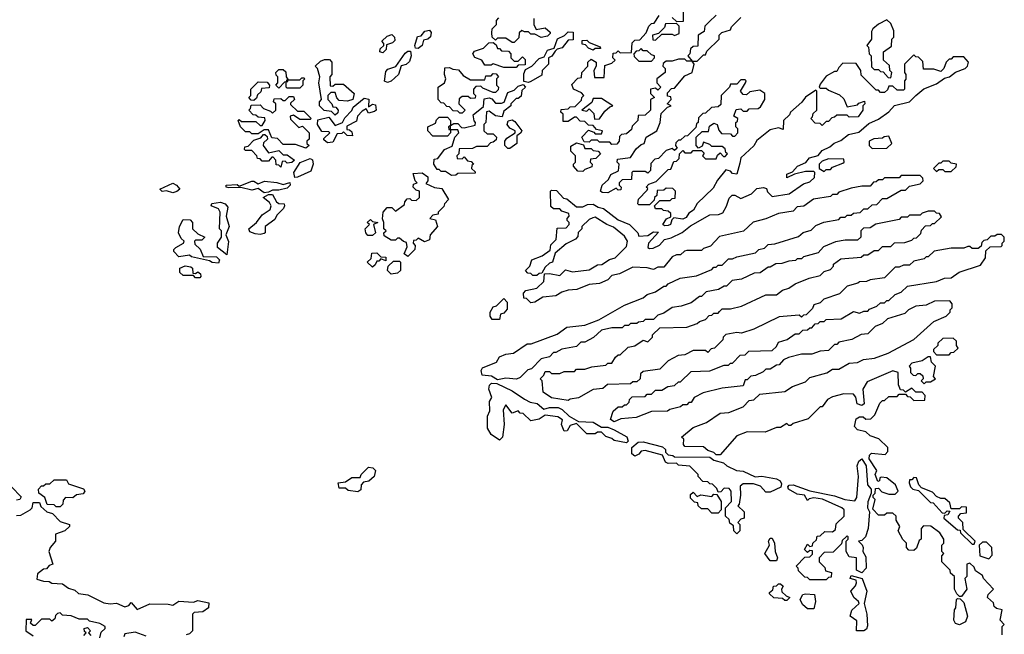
# Model space of a CAD drawing. Extents: x 2769579 to 2883812, y 684207 to 828660.
# Tile 165 of 256: x 2843630 to 2848360, y 736018 to 738969. Entities that reach past the tile are written whole.
import ezdxf

# ---------------------------------------------------------------- set-up
doc = ezdxf.new("R2010")
doc.units = 0

msp = doc.modelspace()

# ---------------------------------------------------------------- linework, layer by layer
at = {"layer": '0CON02XD'}
for points in [[(2846765, 738980), (2846785, 738960), (2846818.3, 738961.7), (2846818.3, 739018.3)], [(2846100, 738975), (2846100, 738945), (2846111.7, 738921.7), (2846155, 738930), (2846178.3, 738908.3), (2846178.3, 738901.7), (2846165, 738890), (2846135, 738882.5), (2846105, 738900), (2846085, 738900), (2846075, 738910), (2846055, 738910), (2846042.5, 738917.5), (2846030, 738905), (2846028.3, 738881.7), (2846005, 738860), (2845995, 738860), (2845965, 738880), (2845925, 738880), (2845915, 738870), (2845900, 738885), (2845897.5, 738905), (2845900, 738925), (2845920, 738945), (2845920, 738965), (2845931.7, 738978.3)], [(2846975, 738990), (2846941.7, 738958.3), (2846921.7, 738938.3), (2846918.3, 738911.7), (2846890, 738895), (2846888.3, 738841.7), (2846865, 738840), (2846851.7, 738828.3), (2846850, 738805), (2846840, 738795), (2846860, 738770), (2846835, 738770), (2846825, 738780), (2846795, 738780), (2846765, 738770), (2846735, 738770), (2846721.7, 738758.3), (2846720, 738745), (2846730, 738735), (2846730, 738715), (2846690, 738685), (2846690, 738665), (2846710, 738645), (2846695, 738630), (2846685, 738640), (2846660, 738635), (2846660, 738615), (2846680, 738595), (2846660, 738585), (2846660, 738535), (2846635, 738510), (2846601.7, 738508.3), (2846600, 738485), (2846571.7, 738458.3), (2846568.3, 738441.7), (2846545, 738420), (2846521.7, 738418.3), (2846511.7, 738408.3), (2846510, 738385), (2846498.3, 738371.7), (2846475, 738370), (2846465, 738380), (2846415, 738380), (2846405, 738390), (2846375, 738390), (2846365, 738380), (2846341.7, 738381.7), (2846330, 738405), (2846361.7, 738438.3), (2846388.3, 738428.3), (2846395, 738420), (2846425, 738420), (2846430, 738435), (2846401.7, 738441.7), (2846385, 738460), (2846361.7, 738461.7), (2846345, 738480), (2846321.7, 738481.7), (2846305, 738500), (2846295, 738500), (2846265, 738480), (2846240, 738480), (2846240, 738515), (2846230, 738525), (2846231.7, 738538.3), (2846265, 738540), (2846275, 738550), (2846298.3, 738551.7), (2846328.3, 738581.7), (2846330, 738595), (2846340, 738605), (2846328.3, 738618.3), (2846290, 738635), (2846281.7, 738658.3), (2846311.7, 738688.3), (2846328.3, 738691.7), (2846330, 738715), (2846360, 738745), (2846360, 738765), (2846375, 738780), (2846400, 738765), (2846400, 738745), (2846387.5, 738725), (2846391.7, 738691.7), (2846438.3, 738691.7), (2846441.7, 738748.3), (2846475, 738760), (2846490, 738775), (2846480, 738785), (2846481.7, 738808.3), (2846495, 738810), (2846505, 738820), (2846515, 738810), (2846568.3, 738811.7), (2846571.7, 738858.3), (2846585, 738870), (2846608.3, 738871.7), (2846640, 738905), (2846651.7, 738938.3), (2846665, 738950), (2846678.3, 738951.7), (2846701.7, 738988.3)], [(2846672.5, 737872.5), (2846704.1, 737885.9), (2846727.3, 737912.7), (2846759.2, 737920.8), (2846812.7, 737947.3), (2846851.7, 737978.3), (2846945, 738031.2), (2846986.7, 738033.3), (2847008.3, 738041.7), (2847026.2, 738073.8), (2847038, 738112), (2847053, 738127), (2847065, 738126.7), (2847095, 738110), (2847145, 738133.3), (2847171.8, 738158.2), (2847203.3, 738163.3), (2847218.3, 738158.3), (2847221.7, 738141.7), (2847245, 738120), (2847327, 738133), (2847395, 738180), (2847425, 738190), (2847448.3, 738211.7), (2847450, 738235), (2847445, 738240), (2847405, 738240), (2847352.5, 738227.5), (2847315, 738210), (2847315, 738226.7), (2847342.5, 738237.5), (2847366.7, 738265), (2847406.2, 738283.8), (2847424.2, 738305.8), (2847465, 738316.7), (2847485, 738340), (2847522.3, 738357.7), (2847543.3, 738376.7), (2847575, 738389.2), (2847611.7, 738418.3), (2847660.5, 738429.5), (2847709.2, 738470.8), (2847755, 738491.2), (2847805, 738526.7), (2847832.5, 738557.5), (2847905, 738574), (2847935.6, 738604.4), (2847973, 738637), (2848035, 738661.2), (2848072, 738688), (2848096.7, 738695), (2848125, 738717.5), (2848172.5, 738735), (2848182.5, 738745), (2848187.5, 738765), (2848165, 738790), (2848115, 738790), (2848105, 738780), (2848095, 738780), (2848080, 738765), (2848070, 738735), (2848055, 738720), (2848021.7, 738731.7), (2847971.7, 738731.7), (2847968.3, 738768.3), (2847948.3, 738788.3), (2847935, 738790), (2847925, 738800), (2847880, 738755), (2847880, 738715), (2847887.5, 738705), (2847887, 738683), (2847880, 738675), (2847880, 738635), (2847875, 738630), (2847845, 738630), (2847825, 738650), (2847805, 738650), (2847798.3, 738631.7), (2847785, 738620), (2847765, 738620), (2847755, 738630), (2847745, 738630), (2847671.7, 738701.7), (2847670, 738725), (2847648.3, 738758.3), (2847585, 738760), (2847565, 738740), (2847555, 738720), (2847545, 738720), (2847505, 738697.5), (2847475, 738660), (2847470, 738645), (2847475, 738640), (2847505, 738640), (2847515, 738630), (2847568.3, 738608.3), (2847588.3, 738588.3), (2847605, 738550), (2847655, 738560), (2847661.7, 738568.3), (2847688.3, 738578.3), (2847690, 738565), (2847680, 738555), (2847680, 738535), (2847658.3, 738501.7), (2847615, 738500), (2847605, 738510), (2847555, 738510), (2847545, 738500), (2847531.7, 738498.3), (2847515, 738480), (2847505, 738480), (2847485, 738460), (2847475, 738470), (2847451.7, 738471.7), (2847430, 738495), (2847438.3, 738501.7), (2847441.7, 738518.3), (2847460, 738535), (2847460, 738625), (2847455, 738630), (2847405, 738596.7), (2847388, 738572), (2847332.5, 738525), (2847328.3, 738511.7), (2847300, 738485), (2847298.3, 738441.7), (2847275, 738450), (2847235, 738440), (2847171.7, 738388.3), (2847156.9, 738363.1), (2847094.1, 738305.9), (2847089.5, 738280.5), (2847075, 738227.5), (2847055, 738230), (2847045, 738241.2), (2847022.5, 738247.5), (2846981.9, 738198.1), (2846960.8, 738159.2), (2846884.1, 738085.9), (2846866.4, 738053.6), (2846845, 738040), (2846831.7, 738018.3), (2846815, 738011.2), (2846772.5, 738017.5), (2846762.5, 738007.5), (2846756.2, 737985), (2846745, 737980), (2846728.3, 737978.3), (2846720, 737985), (2846737, 738013), (2846758.3, 738021.7), (2846758.3, 738038.3), (2846745, 738050), (2846723, 738053), (2846715, 738060), (2846685, 738060), (2846680, 738075), (2846705, 738100), (2846755, 738100), (2846765, 738110), (2846778.3, 738111.7), (2846780, 738145), (2846768.3, 738158.3), (2846735, 738160), (2846725, 738150), (2846691.7, 738148.3), (2846690, 738125), (2846680, 738115), (2846678.3, 738101.7), (2846655, 738080), (2846605, 738080), (2846600, 738085), (2846603, 738107), (2846645, 738150), (2846647.5, 738157.5), (2846640, 738165), (2846651.7, 738178.3), (2846688.3, 738191.7), (2846745, 738250), (2846758.3, 738251.7), (2846771.7, 738288.3), (2846785, 738290), (2846798.3, 738301.7), (2846800, 738325), (2846815, 738340), (2846825, 738330), (2846855, 738330), (2846865, 738340), (2846905, 738340), (2846918.3, 738328.3), (2846910, 738315), (2846925, 738300), (2846975, 738300), (2846981.7, 738318.3), (2846995, 738330), (2847011.7, 738311.7), (2847018.3, 738311.7), (2847030, 738325), (2847021.7, 738331.7), (2847018.3, 738348.3), (2847005, 738360), (2846955, 738360), (2846945, 738370), (2846915, 738380), (2846908.3, 738361.7), (2846891.7, 738351.7), (2846880, 738365), (2846880, 738405), (2846908.3, 738431.7), (2846938.3, 738431.7), (2846943, 738457), (2846965, 738472.5), (2846980, 738465), (2846988.3, 738438.3), (2847001.7, 738421.7), (2847045, 738420), (2847055, 738410), (2847065, 738410), (2847080, 738425), (2847080, 738445), (2847070, 738455), (2847070, 738475), (2847078.3, 738481.7), (2847080, 738495), (2847060, 738505), (2847071.7, 738538.3), (2847095, 738540), (2847105, 738530), (2847125, 738530), (2847135, 738540), (2847177, 738543), (2847189.3, 738550.7), (2847210, 738585), (2847210, 738615), (2847185, 738630), (2847138.3, 738621.7), (2847121.7, 738608.3), (2847105, 738610), (2847092.5, 738625), (2847117.5, 738665), (2847120, 738675), (2847115, 738680), (2847095, 738680), (2847075, 738660), (2847045, 738660), (2847040, 738645), (2847000, 738605), (2846998.3, 738561.7), (2846985, 738550), (2846953, 738547), (2846925, 738520), (2846911.7, 738518.3), (2846891.7, 738498.3), (2846890, 738475), (2846881.7, 738468.3), (2846878.3, 738451.7), (2846838.3, 738411.7), (2846825, 738410), (2846805, 738390), (2846795, 738390), (2846781.7, 738378.3), (2846780, 738365), (2846788.3, 738351.7), (2846775, 738340), (2846765, 738350), (2846735, 738340), (2846698.3, 738301.7), (2846681.7, 738298.3), (2846661.7, 738278.3), (2846660, 738245), (2846648.3, 738231.7), (2846635, 738240), (2846575, 738240), (2846570, 738235), (2846568.3, 738201.7), (2846525, 738200), (2846510, 738185), (2846510, 738175), (2846520, 738165), (2846518.3, 738151.7), (2846505, 738150), (2846495, 738160), (2846455, 738137.5), (2846428.3, 738138.3), (2846420, 738145), (2846427.5, 738175), (2846459.3, 738200.7), (2846470, 738225), (2846507, 738243), (2846510, 738275), (2846500, 738285), (2846501.7, 738298.3), (2846565, 738307.5), (2846590.7, 738349.3), (2846615, 738370), (2846630, 738375), (2846640, 738405), (2846690, 738435), (2846707.5, 738475), (2846711.7, 738518.3), (2846741.7, 738548.3), (2846760, 738555), (2846740, 738565), (2846760, 738585), (2846758.3, 738598.3), (2846741.7, 738601.7), (2846741.7, 738618.3), (2846761.7, 738638.3), (2846775, 738640), (2846825, 738700), (2846860, 738715), (2846870, 738755), (2846860, 738770), (2846885, 738770), (2846915, 738800), (2846925, 738800), (2846931.7, 738818.3), (2846990, 738875), (2846990, 738895), (2847003, 738907), (2847045, 738920), (2847050, 738935), (2847095, 738980)], [(2846685, 738870), (2846715, 738900), (2846765, 738900), (2846775, 738892.5), (2846798.3, 738901.7), (2846798.3, 738938.3), (2846785, 738950), (2846731.7, 738948.3), (2846728.3, 738931.7), (2846698.3, 738901.7), (2846670, 738895), (2846671.7, 738871.7), (2846685, 738870)], [(2847815, 738690), (2847820, 738715), (2847810, 738725), (2847808.3, 738748.3), (2847780, 738775), (2847780, 738815), (2847818.3, 738841.7), (2847820, 738875), (2847830, 738885), (2847830, 738915), (2847815, 738950), (2847795, 738967.5), (2847755, 738947.5), (2847728, 738925), (2847722.5, 738912.5), (2847722.5, 738875), (2847700, 738845), (2847707, 738837), (2847710, 738805), (2847720, 738795), (2847721.7, 738741.7), (2847735, 738730), (2847755, 738730), (2847765, 738720), (2847778.3, 738718.3), (2847801.7, 738691.7), (2847815, 738690)], [(2845375, 738810), (2845360, 738815), (2845361.7, 738828.3), (2845380, 738845), (2845380, 738855), (2845370, 738865), (2845395, 738890), (2845417, 738897), (2845430, 738885), (2845431.7, 738868.3), (2845421.7, 738858.3), (2845391.7, 738848.3), (2845390, 738825), (2845375, 738810)], [(2845545, 738830), (2845531.7, 738831.7), (2845527.5, 738845), (2845541.7, 738888.3), (2845558.3, 738891.7), (2845576.4, 738913.6), (2845598.8, 738918.8), (2845606.7, 738906.7), (2845603.6, 738886.4), (2845590, 738875), (2845570, 738870), (2845563.3, 738845), (2845545, 738830)], [(2846075, 738667.5), (2846052.5, 738672.5), (2846051.7, 738708.3), (2846060, 738730), (2846090, 738745), (2846125, 738782.5), (2846150, 738790), (2846165, 738822.5), (2846198.3, 738831.7), (2846213.6, 738876.4), (2846247, 738893), (2846265, 738910), (2846288.3, 738908.3), (2846288.3, 738871.7), (2846265, 738870), (2846236.7, 738833.3), (2846212.5, 738827.5), (2846201.7, 738818.3), (2846186.4, 738793.6), (2846170, 738785), (2846170, 738755), (2846140, 738725), (2846138.3, 738701.7), (2846085, 738672.5), (2846075, 738667.5)], [(2846015, 738740), (2845955, 738740), (2845905, 738757.5), (2845895, 738750), (2845865, 738750), (2845850, 738775), (2845817, 738787), (2845807.5, 738805), (2845815, 738817.5), (2845858.3, 738831.7), (2845883, 738857), (2845905, 738860), (2845918.3, 738848.3), (2845925, 738830), (2845935, 738830), (2845945, 738820), (2845978.3, 738818.3), (2845990, 738805), (2845990, 738785), (2846005, 738770), (2846025, 738770), (2846045, 738790), (2846058.3, 738778.3), (2846058.3, 738751.7), (2846025, 738750), (2846015, 738740)], [(2846385, 738822.5), (2846361.7, 738831.7), (2846348.3, 738848.3), (2846331.7, 738851.7), (2846331.7, 738868.3), (2846355, 738870), (2846365, 738860), (2846418.3, 738838.3), (2846420, 738830), (2846395, 738830), (2846385, 738822.5)], [(2846665, 738770), (2846680, 738785), (2846680, 738795), (2846665, 738800), (2846645, 738820), (2846625, 738820), (2846615, 738830), (2846605, 738820), (2846591.7, 738818.3), (2846580, 738805), (2846581.7, 738791.7), (2846605, 738770), (2846665, 738770)], [(2845397.5, 738667.5), (2845383, 738673), (2845389.3, 738720.7), (2845399.3, 738730.7), (2845436.7, 738743.3), (2845481.4, 738808.6), (2845495, 738817.5), (2845507.5, 738817.5), (2845511.2, 738795), (2845502.5, 738767.5), (2845486.2, 738753.8), (2845463.3, 738746.7), (2845450, 738705), (2845415, 738673.3), (2845397.5, 738667.5)], [(2845145, 738510), (2845128.3, 738528.3), (2845093, 738533), (2845070, 738555), (2845070, 738575), (2845080, 738585), (2845067.5, 738665), (2845072.5, 738695), (2845060, 738735), (2845050, 738745), (2845075, 738770), (2845095, 738777.5), (2845117.5, 738777.5), (2845130, 738765), (2845130, 738705), (2845120, 738695), (2845121.7, 738651.7), (2845135, 738650), (2845145, 738660), (2845185, 738660), (2845237.5, 738615), (2845230, 738585), (2845205, 738577.5), (2845165, 738580), (2845153, 738593), (2845145, 738620), (2845125, 738620), (2845110, 738605), (2845110, 738585), (2845130, 738565), (2845135, 738550), (2845148.3, 738548.3), (2845160, 738535), (2845158.3, 738521.7), (2845145, 738510)], [(2845755, 738520), (2845745, 738520), (2845735, 738530), (2845711.7, 738531.7), (2845695, 738550), (2845681.7, 738551.7), (2845668.3, 738568.3), (2845655, 738570), (2845640, 738585), (2845640, 738645), (2845670, 738665), (2845677.5, 738685), (2845670, 738705), (2845671.7, 738738.3), (2845695, 738740), (2845710.7, 738730.7), (2845737.5, 738727.5), (2845760.7, 738700.7), (2845795, 738680), (2845865, 738680), (2845870, 738700), (2845895, 738700), (2845905, 738710), (2845918.3, 738708.3), (2845930, 738695), (2845920, 738685), (2845920, 738655), (2845930, 738645), (2845928.3, 738631.7), (2845915, 738620), (2845905, 738620), (2845855, 738640), (2845845, 738650), (2845821.7, 738648.3), (2845810, 738635), (2845810, 738615), (2845820, 738605), (2845818.3, 738591.7), (2845795, 738590), (2845785, 738600), (2845755, 738600), (2845741.7, 738588.3), (2845740, 738565), (2845770, 738535), (2845755, 738520)], [(2844875, 738640), (2844860, 738655), (2844870, 738665), (2844870, 738695), (2844861.7, 738701.7), (2844860, 738715), (2844875, 738730), (2844895, 738730), (2844908.3, 738718.3), (2844910, 738695), (2844920, 738680), (2844911.7, 738678.3), (2844910, 738670), (2844901.7, 738668.3), (2844875, 738640)], [(2844975, 738640), (2844915, 738640), (2844910, 738645), (2844910, 738670), (2844918.3, 738671.7), (2844920, 738680), (2844975, 738680), (2844985, 738690), (2844995, 738690), (2845000, 738685), (2844990, 738675), (2844990, 738655), (2844975, 738640)], [(2844755, 738580), (2844741.7, 738581.7), (2844730, 738595), (2844740, 738605), (2844740, 738635), (2844775, 738670), (2844818.3, 738668.3), (2844830, 738655), (2844828.3, 738641.7), (2844791.7, 738638.3), (2844788.3, 738621.7), (2844771.7, 738608.3), (2844768.3, 738591.7), (2844755, 738580)], [(2845705, 738220), (2845675, 738240), (2845655, 738240), (2845645, 738250), (2845635, 738250), (2845620, 738275), (2845621.7, 738298.3), (2845638.3, 738301.7), (2845670, 738345), (2845708.3, 738361.7), (2845720, 738405), (2845740, 738425), (2845735, 738440), (2845700, 738440), (2845700, 738460), (2845715, 738470), (2845735, 738470), (2845751.7, 738451.7), (2845765, 738450), (2845818.3, 738461.7), (2845820, 738475), (2845812.5, 738482.5), (2845808.3, 738511.7), (2845858.3, 738551.7), (2845861.7, 738588.3), (2845885, 738593.3), (2845898, 738588), (2845915, 738567.5), (2845945, 738567.5), (2845956.7, 738573.3), (2845975, 738620), (2846005, 738630), (2846025, 738650), (2846048.3, 738658.3), (2846060, 738645), (2846041.7, 738628.3), (2846038.3, 738601.7), (2846025, 738590), (2846015, 738590), (2845990, 738565), (2845990, 738555), (2845955, 738530), (2845948.3, 738501.7), (2845915, 738507.5), (2845885, 738530), (2845873, 738527), (2845870, 738475), (2845860, 738465), (2845860, 738435), (2845875, 738420), (2845905, 738420), (2845920, 738405), (2845918.3, 738391.7), (2845905, 738380), (2845891.7, 738378.3), (2845875, 738360), (2845825, 738360), (2845805, 738350), (2845741.7, 738348.3), (2845740, 738325), (2845730, 738315), (2845731.7, 738301.7), (2845755, 738300), (2845765, 738310), (2845781.7, 738291.7), (2845798.3, 738288.3), (2845810, 738275), (2845801.7, 738268.3), (2845800, 738255), (2845818.3, 738238.3), (2845818.3, 738231.7), (2845735, 738230), (2845725, 738222.5), (2845705, 738220)], [(2845005, 738352.5), (2844955, 738370), (2844895, 738370), (2844868.3, 738398.3), (2844841.7, 738401.7), (2844825, 738440), (2844805, 738440), (2844775, 738420), (2844745, 738420), (2844735, 738430), (2844715, 738430), (2844690, 738455), (2844680, 738485), (2844685, 738490), (2844695, 738480), (2844765, 738480), (2844785, 738460), (2844795, 738460), (2844810, 738485), (2844808.3, 738498.3), (2844775, 738500), (2844765, 738510), (2844751.7, 738511.7), (2844730, 738535), (2844738.3, 738541.7), (2844741.7, 738558.3), (2844785, 738560), (2844801.7, 738541.7), (2844835, 738530), (2844845, 738520), (2844860, 738535), (2844860, 738565), (2844850, 738575), (2844851.7, 738588.3), (2844885, 738590), (2844895, 738580), (2844905, 738580), (2844925, 738600), (2844945, 738600), (2844950, 738585), (2844931.7, 738568.3), (2844931.7, 738561.7), (2844965, 738530), (2844995, 738530), (2845030, 738495), (2845025, 738490), (2844975, 738490), (2844945, 738510), (2844930, 738505), (2844931.7, 738491.7), (2844971.7, 738451.7), (2844988.3, 738458.3), (2845020, 738425), (2845020, 738395), (2845010, 738385), (2845010, 738375), (2845020, 738365), (2845005, 738352.5)], [(2845108.3, 738378.3), (2845091.7, 738391.7), (2845091.7, 738398.3), (2845120, 738425), (2845115, 738430), (2845081.7, 738431.7), (2845060, 738465), (2845061.7, 738488.3), (2845115, 738500), (2845145, 738460), (2845180, 738475), (2845191.7, 738498.3), (2845225, 738532.5), (2845231.2, 738548.8), (2845285, 738592.5), (2845307.5, 738587.5), (2845305, 738550), (2845325, 738562.5), (2845339.3, 738559.3), (2845342.5, 738535), (2845335, 738527.5), (2845305, 738520), (2845295, 738540), (2845275, 738530), (2845253.3, 738505), (2845248.3, 738481.7), (2845201.7, 738458.3), (2845201.7, 738441.7), (2845215, 738440), (2845225, 738430), (2845228.3, 738411.7), (2845203, 738413), (2845185, 738430), (2845177, 738423), (2845155, 738420), (2845135, 738380), (2845108.3, 738378.3)], [(2846391.7, 738491.7), (2846415, 738492.5), (2846440.7, 738529.3), (2846465, 738550), (2846480, 738555), (2846425, 738590), (2846385, 738590), (2846378.3, 738571.7), (2846330, 738535), (2846355, 738530), (2846365, 738540), (2846388.3, 738518.3), (2846391.7, 738491.7)], [(2845685, 738410), (2845615, 738410), (2845590, 738435), (2845590, 738455), (2845628.3, 738471.7), (2845631.7, 738488.3), (2845645, 738500), (2845685, 738500), (2845700, 738485), (2845700, 738460), (2845690, 738455), (2845691.7, 738441.7), (2845700, 738440), (2845700, 738425), (2845685, 738410)], [(2845985, 738350), (2845975, 738350), (2845960, 738365), (2845960, 738385), (2845970.7, 738399.3), (2846010, 738425), (2846010, 738435), (2845985, 738447.5), (2845972.5, 738465), (2845977, 738483), (2845995, 738487.5), (2846009.3, 738479.3), (2846042.5, 738435), (2846036.4, 738423.6), (2846018.3, 738411.7), (2846017.5, 738375), (2845985, 738350)], [(2844885, 738260), (2844875, 738270), (2844861.7, 738271.7), (2844860, 738295), (2844848.3, 738308.3), (2844841.7, 738308.3), (2844825, 738290), (2844795, 738290), (2844785, 738300), (2844771.7, 738301.7), (2844770, 738315), (2844745, 738340), (2844715, 738340), (2844710, 738345), (2844711.7, 738358.3), (2844728.3, 738361.7), (2844755, 738390), (2844788.3, 738401.7), (2844801.7, 738418.3), (2844808.3, 738418.3), (2844818.3, 738408.3), (2844820, 738395), (2844801.7, 738378.3), (2844800, 738365), (2844825, 738330), (2844875, 738340), (2844895, 738320), (2844915, 738320), (2844950, 738295), (2844937, 738283), (2844915, 738280), (2844905, 738290), (2844891.7, 738288.3), (2844885, 738260)], [(2847725, 738350), (2847795, 738352.5), (2847820, 738375), (2847805, 738410), (2847783, 738407), (2847775, 738400), (2847733, 738397), (2847710, 738385), (2847710, 738365), (2847725, 738350)], [(2846335, 738240), (2846311.7, 738241.7), (2846290, 738265), (2846290, 738275), (2846300, 738285), (2846300, 738315), (2846278.3, 738338.3), (2846278.3, 738361.7), (2846305, 738377.5), (2846338.3, 738368.3), (2846345, 738350), (2846375, 738350), (2846385, 738340), (2846408.3, 738338.3), (2846420, 738325), (2846398.3, 738301.7), (2846371.7, 738298.3), (2846370, 738285), (2846380, 738275), (2846378.3, 738261.7), (2846345, 738250), (2846335, 738240)], [(2844951.7, 738211.7), (2844947.5, 738235), (2844977, 738283), (2845025, 738302.5), (2845036.4, 738296.4), (2845040, 738275), (2845028.3, 738241.7), (2844965, 738212.5), (2844951.7, 738211.7)], [(2847495, 738240), (2847505, 738250), (2847525, 738250), (2847535, 738260), (2847585, 738280), (2847590, 738285), (2847588.3, 738298.3), (2847515, 738300), (2847485, 738290), (2847470, 738275), (2847470, 738255), (2847495, 738240)], [(2848105, 738240), (2848128.3, 738261.7), (2848130, 738275), (2848105, 738280), (2848095, 738290), (2848065, 738290), (2848055, 738280), (2848045, 738280), (2848020, 738255), (2848035, 738240), (2848045, 738250), (2848065, 738250), (2848075, 738240), (2848105, 738240)], [(2845495, 737832.5), (2845477.5, 737845), (2845491.7, 737878.3), (2845488.3, 737898.3), (2845473, 737903), (2845455, 737920), (2845445, 737920), (2845435, 737910), (2845415, 737910), (2845381.7, 737931.7), (2845380, 737945), (2845390, 737955), (2845380, 737965), (2845380, 737995), (2845372.5, 738012.5), (2845376.7, 738045), (2845395, 738067.5), (2845417, 738067), (2845435, 738050), (2845478.3, 738081.7), (2845480, 738095), (2845491.7, 738108.3), (2845505, 738110), (2845513, 738103), (2845535, 738100), (2845550, 738115), (2845550, 738145), (2845535, 738150), (2845520, 738165), (2845521.7, 738178.3), (2845540, 738185), (2845530, 738195), (2845520, 738230), (2845563, 738233), (2845590, 738215), (2845590, 738195), (2845581.7, 738181.7), (2845623, 738163), (2845658.3, 738158.3), (2845690, 738105), (2845670, 738085), (2845668.3, 738071.7), (2845640, 738045), (2845640, 738035), (2845615, 738030), (2845600, 738015), (2845628.3, 738008.3), (2845637.5, 737975), (2845602.5, 737935), (2845598.3, 737911.7), (2845575, 737902.5), (2845545, 737920), (2845535, 737910), (2845521.7, 737908.3), (2845520, 737895), (2845530, 737885), (2845527.5, 737865), (2845495, 737832.5)], [(2846468.3, 737048.3), (2846480.7, 737089.3), (2846505, 737110), (2846525, 737110), (2846535, 737120), (2846545, 737120), (2846558.3, 737131.7), (2846560, 737145), (2846571.7, 737158.3), (2846635, 737160), (2846645, 737170), (2846665, 737170), (2846685, 737190), (2846715, 737190), (2846743, 737207), (2846775, 737212.5), (2846795, 737230), (2846805, 737230), (2846855, 737280), (2846945, 737282.5), (2847015, 737310), (2847035, 737310), (2847045, 737320), (2847055, 737320), (2847091.7, 737358.3), (2847115, 737360), (2847133, 737377), (2847245, 737380), (2847265, 737400), (2847275, 737420), (2847317, 737433), (2847355, 737460), (2847375, 737460), (2847391.7, 737478.3), (2847415, 737480), (2847425, 737490), (2847435, 737490), (2847451.7, 737508.3), (2847465, 737510), (2847475, 737520), (2847495, 737520), (2847505, 737530), (2847577, 737533), (2847635, 737567.5), (2847665, 737560), (2847685, 737570), (2847705, 737570), (2847711.7, 737578.3), (2847747, 737593), (2847765, 737610), (2847785, 737610), (2847795, 737620), (2847805, 737620), (2847835, 737650), (2847865, 737660), (2847895, 737690), (2848035, 737712.5), (2848073, 737727), (2848105, 737730), (2848143, 737757), (2848245, 737790), (2848270, 737825), (2848271.7, 737858.3), (2848291.7, 737878.3), (2848345, 737880), (2848350, 737885), (2848350, 737895), (2848360, 737905), (2848360, 737925), (2848347, 737937), (2848325, 737937.5), (2848315, 737930), (2848295, 737930), (2848278.3, 737911.7), (2848261.7, 737908.3), (2848251.7, 737898.3), (2848248.3, 737881.7), (2848235, 737870), (2848205, 737870), (2848195, 737880), (2848185, 737880), (2848165, 737872.5), (2848105, 737872.5), (2848023, 737857), (2847995, 737830), (2847985, 737830), (2847975, 737820), (2847925, 737810), (2847905, 737790), (2847875, 737790), (2847855, 737780), (2847835, 737780), (2847785, 737730), (2847715, 737720), (2847698.3, 737711.7), (2847665, 737710), (2847657, 737703), (2847605, 737690), (2847568.3, 737651.7), (2847493, 737627), (2847475, 737610), (2847445, 737600), (2847438.3, 737581.7), (2847408.3, 737551.7), (2847395, 737550), (2847385, 737540), (2847375, 737550), (2847278.3, 737541.7), (2847157, 737483), (2847097, 737463), (2847075, 737467.5), (2847023, 737457), (2847010, 737445), (2847008.3, 737431.7), (2846968.3, 737391.7), (2846951.7, 737388.3), (2846935, 737370), (2846925, 737380), (2846865, 737380), (2846825, 737360), (2846793, 737357), (2846745, 737330), (2846705, 737290), (2846625, 737280), (2846611.7, 737268.3), (2846610, 737245), (2846595, 737230), (2846575, 737230), (2846565, 737220), (2846453, 737217), (2846431.7, 737198.3), (2846385, 737192.5), (2846315, 737152.5), (2846275, 737147.5), (2846265, 737140), (2846185, 737152.5), (2846145, 737180), (2846140, 737235), (2846130, 737245), (2846148.3, 737261.7), (2846155, 737280), (2846175, 737280), (2846185, 737270), (2846225, 737270), (2846245, 737280), (2846295, 737280), (2846305, 737290), (2846345, 737290), (2846378.3, 737301.7), (2846445, 737310), (2846455, 737320), (2846475, 737320), (2846491.7, 737348.3), (2846505, 737360), (2846515, 737360), (2846553, 737397), (2846585, 737402.5), (2846625, 737430), (2846648.3, 737421.7), (2846670, 737445), (2846670, 737455), (2846705, 737490), (2846835, 737492.5), (2846885, 737510), (2846895, 737520), (2846925, 737530), (2846941.7, 737548.3), (2846955, 737550), (2846965, 737560), (2846985, 737560), (2846991.7, 737568.3), (2847005, 737580), (2847045, 737580), (2847097, 737593), (2847215, 737647.5), (2847265, 737647.5), (2847295, 737670), (2847325, 737680), (2847355, 737700), (2847423, 737727), (2847475, 737740), (2847495, 737760), (2847525, 737770), (2847540, 737785), (2847540, 737795), (2847575, 737820), (2847671.7, 737828.3), (2847685, 737840), (2847705, 737840), (2847735, 737860), (2847755, 737860), (2847775, 737880), (2847815, 737880), (2847833, 737897), (2847881.7, 737898.3), (2847915, 737910), (2847925, 737920), (2847938.3, 737921.7), (2847958.3, 737941.7), (2847961.7, 737958.3), (2847981.7, 737978.3), (2848005, 737980), (2848015, 737990), (2848025, 737990), (2848058.3, 738021.7), (2848048.3, 738038.3), (2848035, 738040), (2848025, 738050), (2847995, 738050), (2847965, 738040), (2847955, 738030), (2847905, 738030), (2847895, 738020), (2847865, 738020), (2847855, 738010), (2847743, 737987), (2847715, 737970), (2847683, 737967), (2847670, 737955), (2847670, 737925), (2847655, 737910), (2847595, 737910), (2847548.3, 737901.7), (2847491.7, 737878.3), (2847465, 737850), (2847395, 737830), (2847385, 737820), (2847365, 737820), (2847357, 737813), (2847325, 737810), (2847291.7, 737798.3), (2847263, 737797), (2847235, 737780), (2847225, 737780), (2847187, 737753), (2847158.3, 737751.7), (2847097, 737723), (2847053, 737717), (2847025, 737690), (2847015, 737690), (2846987, 737673), (2846928.3, 737661.7), (2846905, 737640), (2846895, 737640), (2846855, 737610), (2846807, 737593), (2846765, 737587.5), (2846725, 737560), (2846695, 737550), (2846675, 737530), (2846635, 737530), (2846625, 737520), (2846603, 737517), (2846595, 737510), (2846565, 737510), (2846555, 737500), (2846535, 737500), (2846525, 737490), (2846475, 737490), (2846425, 737477.5), (2846387, 737443), (2846345, 737420), (2846325, 737420), (2846305, 737400), (2846235, 737387.5), (2846205, 737370), (2846195, 737370), (2846175, 737350), (2846135, 737340), (2846088.3, 737291.7), (2846071.7, 737288.3), (2846035, 737250), (2846017, 737243), (2845965, 737247.5), (2845925, 737240), (2845897, 737257), (2845851.7, 737261.7), (2845847.5, 737285), (2845853.6, 737296.4), (2845920, 737325), (2845935, 737350), (2845965, 737362.5), (2846001.7, 737368.3), (2846068.3, 737411.7), (2846087, 737413), (2846211.7, 737458.3), (2846258.3, 737491.7), (2846345, 737502.5), (2846411.7, 737528.3), (2846535, 737597.5), (2846625, 737632.5), (2846645, 737650), (2846685, 737662.5), (2846725, 737690), (2846735, 737690), (2846745, 737700), (2846803, 737727), (2846881.7, 737738.3), (2846955, 737770), (2846965, 737780), (2846975, 737780), (2846985, 737790), (2847005, 737790), (2847035, 737820), (2847055, 737820), (2847075, 737830), (2847165, 737850), (2847180, 737865), (2847208.3, 737871.7), (2847225, 737890), (2847257, 737893), (2847371.7, 737928.3), (2847393, 737947), (2847431.7, 737958.3), (2847455, 737980), (2847493, 737997), (2847565, 738010), (2847575, 738020), (2847595, 738020), (2847605, 738030), (2847625, 738030), (2847635, 738040), (2847667, 738043), (2847685, 738060), (2847705, 738060), (2847725, 738080), (2847748.3, 738081.7), (2847775, 738110), (2847795, 738110), (2847865, 738150), (2847885, 738150), (2847905, 738170), (2847955, 738180), (2847970, 738195), (2847968.3, 738208.3), (2847955, 738220), (2847865, 738220), (2847855, 738210), (2847785, 738210), (2847775, 738200), (2847755, 738200), (2847745, 738190), (2847731.7, 738188.3), (2847715, 738170), (2847675, 738170), (2847625, 738160), (2847565, 738140), (2847555, 738130), (2847535, 738130), (2847525, 738120), (2847443, 738107), (2847397, 738073), (2847365, 738070), (2847345, 738050), (2847275, 738037.5), (2847215, 738012.5), (2847153, 737997), (2847107, 737953), (2846991.7, 737928.3), (2846948.3, 737881.7), (2846915, 737870), (2846905, 737860), (2846835, 737860), (2846823, 737857), (2846805, 737840), (2846785, 737840), (2846765, 737830), (2846725, 737780), (2846695, 737780), (2846675, 737770), (2846645, 737777.5), (2846575, 737780), (2846511.7, 737748.3), (2846475, 737740), (2846455, 737720), (2846415, 737702.5), (2846365, 737697.5), (2846307, 737673), (2846265, 737670), (2846235, 737660), (2846205, 737642.5), (2846143, 737637), (2846105, 737612.5), (2846085, 737610), (2846065, 737630), (2846051.7, 737631.7), (2846050, 737655), (2846061.7, 737668.3), (2846115, 737680), (2846148.3, 737711.7), (2846151.7, 737748.3), (2846175, 737750), (2846225, 737740), (2846252.5, 737767.5), (2846285, 737757.5), (2846365, 737767.5), (2846405, 737792.5), (2846427, 737793), (2846463, 737817), (2846490, 737825), (2846545, 737880), (2846550, 737905), (2846535, 737930), (2846483, 737973), (2846450, 737985), (2846395, 738020), (2846383, 738017), (2846365, 738010), (2846330, 737975), (2846330, 737965), (2846313, 737947), (2846311.7, 737928.3), (2846300, 737915), (2846255, 737892.5), (2846201.7, 737848.3), (2846190, 737805), (2846175, 737800), (2846155, 737780), (2846138.3, 737751.7), (2846125, 737750), (2846115, 737740), (2846095, 737740), (2846085, 737750), (2846071.7, 737751.7), (2846060, 737765), (2846080, 737785), (2846090, 737815), (2846140, 737835), (2846178.3, 737861.7), (2846181.7, 737888.3), (2846207, 737913), (2846211.7, 737968.3), (2846255, 737970), (2846270, 737985), (2846270, 737995), (2846260, 738005), (2846260, 738015), (2846270, 738025), (2846268.3, 738038.3), (2846235, 738050), (2846225, 738060), (2846195, 738060), (2846181.7, 738071.7), (2846180, 738145), (2846185, 738150), (2846208.3, 738148.3), (2846241.7, 738111.7), (2846258.3, 738108.3), (2846305, 738070), (2846335, 738070), (2846358.3, 738081.7), (2846385, 738082.5), (2846408.3, 738068.3), (2846435, 738062.5), (2846505, 738007.5), (2846560, 737985), (2846600, 737945), (2846605, 737930), (2846647, 737933), (2846675, 737950), (2846698.3, 737948.3), (2846650, 737895), (2846647.5, 737875), (2846655, 737870), (2846672.5, 737872.5)], [(2844365, 738138), (2844335, 738147.5), (2844315, 738143.3), (2844302.5, 738155), (2844365, 738183.3), (2844383.9, 738173.9), (2844400, 738155), (2844385, 738143.3), (2844365, 738138)], [(2844805, 738137.5), (2844775, 738157.5), (2844745, 738150), (2844693, 738163), (2844635, 738161.2), (2844622.5, 738165), (2844622.5, 738175), (2844675, 738176.7), (2844685, 738170), (2844745, 738193.3), (2844755, 738193.3), (2844775, 738180), (2844806.4, 738193.6), (2844865, 738186.7), (2844895, 738176.7), (2844927.5, 738187.5), (2844930, 738175), (2844915, 738160), (2844875, 738150), (2844845, 738150), (2844825, 738140), (2844805, 738137.5)], [(2844785, 737937.5), (2844760.7, 737940.7), (2844735, 737950), (2844730, 737965), (2844767.5, 737995), (2844795, 738032.5), (2844833, 738057), (2844837.5, 738075), (2844830.7, 738090.7), (2844800, 738115), (2844825, 738130), (2844845, 738130), (2844863.6, 738093.6), (2844875, 738086.7), (2844900, 738085), (2844902.5, 738075), (2844898, 738062), (2844865, 738030), (2844855, 738010), (2844810, 737975), (2844810, 737945), (2844805, 737942.5), (2844785, 737937.5)], [(2844625, 737840), (2844580, 737875), (2844580, 737895), (2844600, 737925), (2844600, 737955), (2844590, 737965), (2844592.5, 738045), (2844585, 738060), (2844550, 738075), (2844553, 738087), (2844595, 738092.5), (2844617.5, 738085), (2844629.3, 738069.3), (2844622.5, 738025), (2844636.7, 737975), (2844620, 737935), (2844633, 737903), (2844625, 737840)], [(2844585, 737800), (2844555, 737802.5), (2844541.7, 737811.7), (2844455, 737830), (2844445, 737837.5), (2844395, 737830), (2844370, 737855), (2844370, 737865), (2844380, 737875), (2844417.5, 737895), (2844420, 737905), (2844405, 737917.5), (2844392.5, 737945), (2844397.5, 737975), (2844415, 738010), (2844448.3, 738008.3), (2844460, 737995), (2844460, 737965), (2844485, 737940), (2844520, 737925), (2844505, 737910), (2844475, 737910), (2844470, 737905), (2844471.7, 737891.7), (2844497, 737867), (2844511.7, 737831.7), (2844575, 737830), (2844590, 737815), (2844585, 737800)], [(2845303, 737933), (2845292.5, 737945), (2845290, 737965), (2845310, 737985), (2845300, 737995), (2845315, 738010), (2845325, 738000), (2845350, 737995), (2845330, 737985), (2845340, 737945), (2845325, 737933.3), (2845303, 737933)], [(2845325, 737780), (2845300, 737805), (2845318.3, 737821.7), (2845321.7, 737848.3), (2845345, 737850), (2845365, 737830), (2845388.3, 737828.3), (2845388.3, 737811.7), (2845365, 737820), (2845355, 737810), (2845345, 737810), (2845338.3, 737791.7), (2845325, 737780)], [(2844495, 737730), (2844475, 737730), (2844465, 737740), (2844415, 737740), (2844400, 737755), (2844400, 737775), (2844425, 737787.5), (2844451.7, 737781.7), (2844460, 737775), (2844461.7, 737751.7), (2844475, 737750), (2844485, 737757.5), (2844498.3, 737748.3), (2844500, 737735), (2844495, 737730)], [(2845415, 737746.7), (2845397.5, 737765), (2845400, 737785), (2845425, 737810), (2845455, 737810), (2845460, 737805), (2845460, 737765), (2845445, 737752.5), (2845415, 737746.7)], [(2845935, 737530), (2845900, 737530), (2845890, 737545), (2845890, 737565), (2845905, 737590), (2845920, 737595), (2845955, 737630), (2845971.7, 737611.7), (2845971.7, 737578.3), (2845955, 737560), (2845940, 737555), (2845935, 737530)], [(2848350, 736015), (2848350, 736055), (2848360, 736065), (2848340, 736085), (2848350, 736135), (2848321.7, 736141.7), (2848311.7, 736151.7), (2848308.3, 736168.3), (2848280, 736195), (2848281.7, 736208.3), (2848307.5, 736235), (2848260, 736285), (2848255, 736300), (2848221.7, 736321.7), (2848215, 736340), (2848195, 736360), (2848180, 736355), (2848180, 736295), (2848170, 736285), (2848180, 736235), (2848155, 736200), (2848145, 736200), (2848131.7, 736211.7), (2848120, 736235), (2848120, 736295), (2848101.7, 736311.7), (2848100, 736325), (2848060, 736365), (2848060, 736395), (2848070, 736405), (2848060, 736415), (2848060, 736445), (2848070, 736455), (2848070, 736475), (2848050, 736505), (2848007, 736537), (2847971.7, 736538.3), (2847960, 736525), (2847960, 736475), (2847951.7, 736468.3), (2847938.3, 736431.7), (2847925, 736420), (2847901.7, 736421.7), (2847890, 736435), (2847890, 736455), (2847873, 736473), (2847850, 736515), (2847857.5, 736535), (2847840, 736565), (2847840, 736585), (2847825, 736600), (2847795, 736600), (2847785, 736590), (2847755, 736590), (2847728.3, 736618.3), (2847740, 736665), (2847730, 736675), (2847730, 736685), (2847740, 736695), (2847741.7, 736718.3), (2847755, 736720), (2847771.7, 736701.7), (2847805, 736690), (2847835, 736690), (2847850, 736705), (2847836.7, 736735), (2847795, 736768.8), (2847768.3, 736771.7), (2847761.7, 736768.3), (2847760, 736755), (2847751.7, 736751.7), (2847740, 736785), (2847747.5, 736805), (2847710.7, 736860.7), (2847712.5, 736877.5), (2847722.5, 736887.5), (2847788.3, 736881.7), (2847800, 736895), (2847800, 736915), (2847757, 736957), (2847715, 736970), (2847695, 736990), (2847655, 737000), (2847640, 737015), (2847648.3, 737051.7), (2847665, 737062.5), (2847681.7, 737061.7), (2847695, 737050), (2847718.3, 737051.7), (2847738.3, 737071.7), (2847761.7, 737128.3), (2847775, 737140), (2847785, 737140), (2847805, 737160), (2847845, 737160), (2847855, 737170), (2847885, 737170), (2847895, 737160), (2847908.3, 737158.3), (2847925, 737140), (2847978.3, 737141.7), (2847980, 737165), (2847965, 737180), (2847935, 737180), (2847915, 737200), (2847885, 737180), (2847875, 737190), (2847861.7, 737191.7), (2847852.5, 737215), (2847850, 737275), (2847825, 737282.5), (2847700.7, 737229.3), (2847680, 737195), (2847686.7, 737125), (2847675, 737116.7), (2847653.6, 737123.6), (2847647, 737157), (2847635, 737170), (2847588.3, 737171.7), (2847535, 737157.5), (2847510, 737145), (2847485, 737110), (2847475, 737110), (2847417, 737053), (2847345, 737030), (2847335, 737020), (2847325, 737020), (2847315, 737030), (2847285, 737010), (2847265, 737010), (2847211.7, 736988.3), (2847125, 736990), (2847075, 736970), (2846995, 736880), (2846975, 736880), (2846965, 736890), (2846935, 736900), (2846915, 736917.5), (2846825, 736920), (2846818.3, 736928.3), (2846820, 736955), (2846810, 736965), (2846865, 737010), (2846930, 737035), (2846995, 737080), (2847037, 737083), (2847105, 737110), (2847135, 737140), (2847157, 737143), (2847185, 737170), (2847306.4, 737183.6), (2847343, 737207), (2847405, 737230), (2847425, 737250), (2847507, 737273), (2847535, 737290), (2847565, 737290), (2847615, 737320), (2847655, 737322.5), (2847683, 737337), (2847737, 737343), (2847801.7, 737368.3), (2847925, 737432.5), (2848020.7, 737519.3), (2848080, 737545), (2848100, 737565), (2848100, 737575), (2848110, 737585), (2848110, 737605), (2848098.3, 737618.3), (2848025, 737617.5), (2847985, 737597.5), (2847935, 737592.5), (2847900, 737575), (2847881.7, 737558.3), (2847798.3, 737531.7), (2847775, 737510), (2847740, 737495), (2847705, 737460), (2847673, 737457), (2847627, 737433), (2847565, 737420), (2847555, 737410), (2847545, 737410), (2847515, 737380), (2847475, 737377.5), (2847435, 737362.5), (2847385, 737362.5), (2847323, 737347), (2847300, 737335), (2847278.3, 737311.7), (2847265, 737310), (2847235, 737290), (2847215, 737290), (2847201.7, 737278.3), (2847165, 737260), (2847143, 737257), (2847125, 737240), (2847115, 737240), (2847105, 737210), (2847005, 737200), (2846913, 737177), (2846870, 737155), (2846855, 737130), (2846845, 737130), (2846835, 737120), (2846815, 737120), (2846805, 737110), (2846753, 737097), (2846741.7, 737088.3), (2846665, 737087.5), (2846591.7, 737058.3), (2846518.3, 737051.7), (2846485, 737037.5), (2846468.3, 737048.3)], [(2848095, 737360), (2848105, 737370), (2848118.3, 737371.7), (2848138.3, 737391.7), (2848130, 737405), (2848130, 737425), (2848115, 737440), (2848065, 737437.5), (2848040, 737415), (2848040, 737405), (2848020, 737385), (2848020, 737375), (2848035, 737360), (2848095, 737360)], [(2847975, 737220), (2847985, 737230), (2848005, 737230), (2848030, 737245), (2848020, 737255), (2848030, 737305), (2848010, 737325), (2848005, 737350), (2847995, 737350), (2847965, 737330), (2847915, 737320), (2847902.5, 737305), (2847910, 737295), (2847910, 737275), (2847921.7, 737261.7), (2847935, 737260), (2847945, 737270), (2847955, 737270), (2847968.3, 737258.3), (2847970, 737245), (2847960, 737235), (2847975, 737220)], [(2846545, 736937.5), (2846485, 736947.5), (2846475, 736957.5), (2846445, 736967.5), (2846425, 736987.5), (2846405, 736987.5), (2846395, 736980), (2846355, 736980), (2846305, 737030), (2846275, 737020), (2846260, 736995), (2846245, 736992.5), (2846232.5, 737025), (2846237, 737047), (2846215, 737062.5), (2846155, 737070), (2846125, 737050), (2846085, 737042.5), (2846048.3, 737078.3), (2846035, 737080), (2846025, 737090), (2845995, 737080), (2845965, 737120), (2845952.5, 737095), (2845957.5, 737025), (2845950, 736965), (2845935, 736950), (2845895, 736977.5), (2845877, 737007), (2845876.7, 737065), (2845889.3, 737090.7), (2845886.7, 737135), (2845897.5, 737155), (2845883.3, 737195), (2845886.4, 737213.6), (2845897, 737223), (2845921.7, 737221.7), (2845995, 737186.7), (2846055, 737146.7), (2846083, 737133), (2846116.1, 737126.1), (2846148.3, 737098.3), (2846175, 737106.7), (2846216.4, 737106.4), (2846236.7, 737096.7), (2846270, 737065), (2846315, 737040), (2846385, 737036.2), (2846425, 737012.5), (2846455, 737012.5), (2846485, 737000), (2846545.9, 736965.9), (2846552.5, 736945), (2846545, 736937.5)], [(2847075, 736500), (2847060, 736515), (2847058.3, 736538.3), (2847041.7, 736551.7), (2847038.3, 736568.3), (2847020, 736585), (2847020, 736625), (2847050, 736655), (2847047.5, 736705), (2847038.3, 736718.3), (2847015, 736720), (2846998.3, 736701.7), (2846985, 736700), (2846978.3, 736718.3), (2846958.3, 736738.3), (2846945, 736740), (2846935, 736750), (2846911.7, 736751.7), (2846890, 736775), (2846890, 736785), (2846850, 736825), (2846795, 736830), (2846785, 736840), (2846745, 736837.5), (2846732.5, 736845), (2846718.3, 736878.3), (2846635, 736900), (2846615, 736897.5), (2846605, 736882.5), (2846585, 736873.3), (2846570, 736885), (2846570, 736915), (2846600.5, 736939.5), (2846625, 736942), (2846717.7, 736917.7), (2846732.5, 736905), (2846732.5, 736892.5), (2846745, 736880), (2846767, 736877), (2846775, 736870), (2846945, 736867.5), (2846965, 736853.8), (2847011.2, 736841.2), (2847026.4, 736826.4), (2847073.8, 736803.8), (2847105, 736801.2), (2847163, 736773), (2847195, 736776.7), (2847265, 736763.8), (2847282.5, 736755), (2847289.3, 736740.7), (2847286.4, 736723.6), (2847235, 736700), (2847215, 736700), (2847188.3, 736728.3), (2847155, 736740), (2847105, 736740), (2847091.7, 736728.3), (2847092.5, 736685), (2847087, 736643), (2847080, 736635), (2847110, 736605), (2847110, 736575), (2847095, 736570), (2847080, 736555), (2847090, 736545), (2847090, 736515), (2847075, 736500)], [(2847505, 736280), (2847425, 736280), (2847415, 736290), (2847401.7, 736291.7), (2847371.7, 736321.7), (2847370, 736335), (2847360, 736345), (2847401.7, 736388.3), (2847425, 736390), (2847438.3, 736401.7), (2847438.3, 736418.3), (2847425, 736420), (2847415, 736410), (2847400, 736425), (2847415, 736450), (2847425, 736440), (2847438.3, 736441.7), (2847440, 736455), (2847458.3, 736471.7), (2847461.7, 736488.3), (2847475, 736490), (2847498.3, 736511.7), (2847535, 736510), (2847548.3, 736521.7), (2847551.7, 736548.3), (2847590, 736585), (2847590, 736615), (2847580, 736625), (2847487, 736667), (2847445, 736672.5), (2847422.5, 736667.5), (2847415, 736660), (2847400, 736685), (2847365, 736690), (2847323.9, 736713.9), (2847320, 736725), (2847326.4, 736733.6), (2847345, 736735.8), (2847425, 736706.2), (2847545, 736682.5), (2847594.3, 736664.3), (2847641.7, 736658.3), (2847650.8, 736675), (2847660, 736775), (2847652.7, 736827.3), (2847661.7, 736848.3), (2847675, 736860), (2847697, 736827), (2847702.5, 736735), (2847720, 736715), (2847720, 736695), (2847703.6, 736653.6), (2847703.3, 736625), (2847712.5, 736605), (2847706.7, 736525), (2847693.3, 736485), (2847675, 736467.5), (2847660, 736465), (2847677, 736447), (2847682.5, 736435), (2847680, 736415), (2847695, 736390), (2847696, 736335), (2847675, 736312.5), (2847650, 736325), (2847650, 736385), (2847615, 736390), (2847600, 736415), (2847600, 736465), (2847610, 736475), (2847610, 736485), (2847605, 736490), (2847600, 736485), (2847581.7, 736468.3), (2847578.3, 736451.7), (2847538.3, 736411.7), (2847495, 736410), (2847470, 736385), (2847470, 736365), (2847498.3, 736338.3), (2847501.7, 736321.7), (2847530, 736315), (2847528.3, 736291.7), (2847515, 736290), (2847505, 736280)], [(2845255, 736702.5), (2845208.3, 736708.3), (2845195, 736720), (2845165, 736720), (2845160, 736745), (2845195, 736750), (2845225, 736770), (2845265, 736770), (2845270, 736785), (2845305, 736820), (2845327, 736817), (2845340, 736805), (2845332.5, 736775), (2845307, 736753), (2845281.7, 736748.3), (2845270, 736735), (2845268.3, 736711.7), (2845255, 736702.5)], [(2843825, 736630), (2843805, 736630), (2843795, 736640), (2843761.7, 736641.7), (2843750, 736675), (2843722.5, 736695), (2843720, 736715), (2843735, 736730), (2843745, 736730), (2843755, 736740), (2843775, 736740), (2843795, 736760), (2843855, 736760), (2843865, 736740), (2843936.4, 736716.4), (2843942.5, 736705), (2843935, 736692.5), (2843903, 736687), (2843885, 736672.5), (2843850, 736675), (2843838.3, 736661.7), (2843837, 736643), (2843825, 736630)], [(2848215, 736450), (2848220, 736465), (2848161.7, 736521.7), (2848160, 736555), (2848140, 736575), (2848140, 736585), (2848151.7, 736598.3), (2848178.3, 736601.7), (2848178.3, 736628.3), (2848155, 736630), (2848145, 736620), (2848105, 736620), (2848098.3, 736648.3), (2848075, 736670), (2848055, 736670), (2848035, 736680), (2848015, 736700), (2847961.7, 736721.7), (2847950, 736735), (2847938.3, 736768.3), (2847925, 736770), (2847915, 736760), (2847905, 736760), (2847902.5, 736745), (2847910, 736725), (2847920, 736715), (2847948.3, 736708.3), (2848005, 736650), (2848018.3, 736648.3), (2848061.7, 736601.7), (2848075, 736600), (2848085, 736610), (2848098.3, 736608.3), (2848088.3, 736591.7), (2848071.7, 736588.3), (2848070, 736575), (2848135, 736520), (2848148.3, 736518.3), (2848150, 736505), (2848205, 736450), (2848215, 736450)], [(2843590, 736725), (2843637, 736677), (2843630, 736665), (2843615, 736662.5)], [(2846985, 736600), (2846955, 736600), (2846935, 736620), (2846905, 736620), (2846890, 736635), (2846888.3, 736648.3), (2846871.7, 736651.7), (2846851.7, 736671.7), (2846851.7, 736688.3), (2846865, 736700), (2846885, 736680), (2846902.5, 736687.5), (2846955, 736680), (2846965, 736690), (2846978.3, 736688.3), (2847000, 736655), (2847000, 736615), (2846985, 736600)], [(2843615, 736587.5), (2843635, 736590), (2843680, 736615), (2843690, 736625), (2843695, 736650), (2843725, 736650), (2843731.7, 736631.7), (2843760, 736605), (2843788.3, 736598.3), (2843825, 736560), (2843870, 736545), (2843870, 736535), (2843847.5, 736515), (2843801.7, 736498.3), (2843802.5, 736465), (2843776.7, 736435), (2843770, 736415), (2843790, 736355), (2843771.7, 736348.3), (2843758.3, 736331.7), (2843745, 736330), (2843715, 736307.5), (2843713, 736283), (2843745, 736272.5), (2843771.7, 736271.7), (2843785, 736262.5), (2843835, 736260), (2843865, 736240), (2843895, 736230), (2843913, 736213), (2843957, 736207), (2844035, 736168.8), (2844065, 736163.3), (2844095, 736166.7), (2844135, 736150), (2844153.6, 736156.4), (2844165, 736170), (2844195, 736137.5), (2844255, 736163.3), (2844343, 736163), (2844365, 736157.5), (2844395, 736177.5), (2844465, 736172.5), (2844485, 736180), (2844538.3, 736168.3), (2844537.5, 736145), (2844510, 736125), (2844468.3, 736121.7), (2844460, 736115), (2844460, 736035), (2844445, 736020), (2844430, 736015)], [(2847265, 736370), (2847235, 736370), (2847210, 736405), (2847232.5, 736445), (2847227.5, 736465), (2847235, 736480), (2847245, 736480), (2847256.7, 736455), (2847260, 736415), (2847270, 736385), (2847265, 736370)], [(2848285, 736380), (2848301.7, 736398.3), (2848300, 736435), (2848275, 736460), (2848255, 736460), (2848240, 736445), (2848242.5, 736395), (2848285, 736380)], [(2847685, 736033.8), (2847650, 736035), (2847651.7, 736081.7), (2847620, 736105), (2847627, 736133), (2847662.5, 736165), (2847660, 736175), (2847637.5, 736195), (2847622.5, 736225), (2847645, 736250), (2847650, 736265), (2847648.3, 736278.3), (2847620, 736285), (2847625, 736300), (2847676.4, 736286.4), (2847698.8, 736225), (2847686.7, 736165), (2847700, 736115), (2847702.3, 736057.7), (2847697.3, 736042.7), (2847685, 736033.8)], [(2847315, 736180), (2847305, 736180), (2847295, 736190), (2847253, 736193), (2847231.7, 736211.7), (2847231.7, 736218.3), (2847248.3, 736231.7), (2847251.7, 736248.3), (2847265, 736250), (2847275, 736260), (2847285, 736260), (2847298.3, 736248.3), (2847290, 736235), (2847291.7, 736221.7), (2847311.7, 736201.7), (2847330, 736195), (2847315, 736180)], [(2847445, 736140), (2847415, 736140), (2847390.7, 736160.7), (2847380, 736185), (2847391.7, 736208.3), (2847405, 736212.5), (2847448.3, 736208.3), (2847452.5, 736175), (2847445, 736140)], [(2848145, 736062.5), (2848125, 736070), (2848117.5, 736085), (2848120, 736135), (2848127.5, 736145), (2848130, 736185), (2848135, 736190), (2848148.3, 736188.3), (2848165, 736170), (2848182.5, 736105), (2848173, 736077), (2848145, 736062.5)], [(2844015, 736000), (2844021.7, 736028.3), (2844040, 736045), (2844040, 736055), (2844015, 736070), (2843965, 736080), (2843955, 736090), (2843915, 736090), (2843877, 736107), (2843835, 736110), (2843825, 736120), (2843811.7, 736118.3), (2843801.7, 736108.3), (2843798.3, 736091.7), (2843785, 736080), (2843775, 736090), (2843735, 736090), (2843705, 736060), (2843695, 736060), (2843681.7, 736071.7), (2843688.3, 736088.3), (2843661.7, 736088.3), (2843660, 736035), (2843695, 736010)], [(2843938.3, 736011.7), (2843950, 736025), (2843941.7, 736031.7), (2843940, 736045), (2843955, 736050), (2843970, 736035), (2843960, 736025), (2843971.7, 736011.7)], [(2844238.3, 736008.3), (2844185, 736027.5), (2844135, 736020), (2844130, 736005)]]:
    msp.add_lwpolyline(points, dxfattribs=at)

doc.saveas('drawing.dxf')
